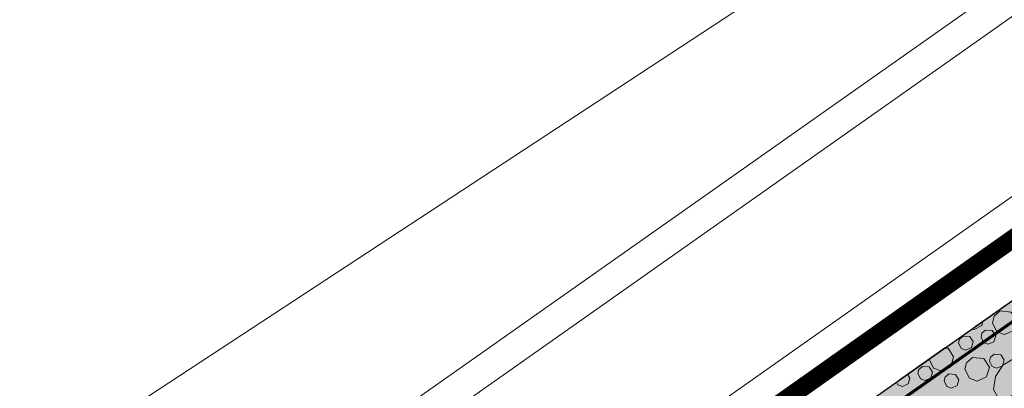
# Model space of a CAD drawing. Header units: metres. Extents: x 148316 to 148653, y 486436 to 486744.
# Tile 20 of 87: x 148448 to 148480, y 486629 to 486641. Entities that reach past the tile are written whole.
import ezdxf

# ---------------------------------------------------------------- set-up
doc = ezdxf.new("R2010")
doc.units = ezdxf.units.M
doc.header["$MEASUREMENT"] = 0
doc.linetypes.add('3-3 (0.10)', pattern=[6, -3, 3])
doc.linetypes.add('DGN Style 2', pattern=[3.0576, 1.83456, -1.22304])
for name, color, linetype, lineweight in [('BWR-nieuw-belijning-3-3 streep dik 100', 51, '3-3 (0.10)', 0), ('BWR-nieuw-raster-betongranulaat 20%', 254, 'Continuous', 30), ('BWR-verw-situatie', 214, 'DGN Style 2', 13), ('TOP-L-topo objecten vlak', 7, 'Continuous', 0), ('WVB-alg-werkgrens', 6, 'Continuous', 53), ('WVB-pen-dik 013', 1, 'Continuous', 0)]:
    doc.layers.add(name, color=color, linetype=linetype, lineweight=lineweight)

msp = doc.modelspace()

# ---------------------------------------------------------------- hatches: boundary and pattern name
at = {"layer": 'BWR-nieuw-raster-betongranulaat 20%'}
msp.add_hatch(color=256, dxfattribs=at).paths.add_polyline_path([(148510.658, 486653.458, 0.049945), (148498.597, 486643.032), (148480.64, 486624.068), (148472.875, 486618.584), (148459.92, 486609.674), (148459.269, 486609.226), (148438.974, 486594.902, -0.071191), (148435.616, 486595.437, 0.101899), (148429.192, 486596.062), (148430.057, 486596.668), (148455.466, 486614.469), (148459.938, 486617.661), (148471.597, 486625.981)])

# ---------------------------------------------------------------- linework, layer by layer
at = {"layer": 'BWR-nieuw-belijning-3-3 streep dik 100', "color": 7, "const_width": 0.1, "flags": 128}
msp.add_lwpolyline([(148415.292, 486585.691), (148533.598, 486668.881)], dxfattribs=at)
at = {"layer": 'BWR-nieuw-raster-betongranulaat 20%', "flags": 128}
msp.add_lwpolyline([(148510.658, 486653.458, 0.049945), (148498.597, 486643.032), (148480.64, 486624.068), (148472.875, 486618.584), (148459.92, 486609.674), (148459.269, 486609.226), (148438.974, 486594.902, -0.071191), (148435.616, 486595.437, 0.101899), (148429.192, 486596.062), (148430.057, 486596.668), (148455.466, 486614.469), (148459.938, 486617.661), (148471.597, 486625.981)], format="xyb", close=True, dxfattribs=at)
at = {"layer": 'BWR-verw-situatie', "flags": 128}
msp.add_lwpolyline([(148510.658, 486653.458), (148471.597, 486625.981), (148459.938, 486617.661), (148455.466, 486614.469), (148430.057, 486596.668)], dxfattribs=at)
at = {"layer": 'TOP-L-topo objecten vlak', "color": 7, "linetype": 'Continuous', "lineweight": 0}
for p, q in [((148420.818, 486600.786), (148544.181, 486687.614)), ((148421.29, 486599.895), (148544.761, 486686.799)), ((148424.723, 486596.403), (148547.563, 486682.862)), ((148472.849, 486642.684), (148436.257, 486618.701))]:
    msp.add_line(p, q, dxfattribs=at)
at = {"layer": 'WVB-alg-werkgrens', "const_width": 0.6, "flags": 128}
msp.add_lwpolyline([(148548.149, 486682.039), (148429.135, 486597.978), (148424.723, 486596.403), (148422.293, 486596.275), (148409.921, 486585.871), (148409.991, 486591.673), (148399.824, 486591.795), (148399.666, 486578.585), (148362.388, 486546.945), (148366.864, 486540.289), (148385.843, 486553.051), (148390.082, 486545.198), (148397.936, 486549.438), (148405.482, 486505.39), (148415.064, 486470.684), (148423.293, 486449.926), (148506.104, 486508.865)], dxfattribs=at)
at = {"layer": 'WVB-pen-dik 013', "flags": 128}
for points in [[(148479.946, 486631.794), (148480.31, 486631.758), (148480.494, 486631.477), (148480.4, 486631.155), (148480.089, 486631.017), (148479.837, 486631.111), (148479.692, 486631.409), (148479.747, 486631.619), (148479.946, 486631.794)], [(148479.377, 486631.454), (148479.344, 486631.321), (148479.089, 486631.184), (148479.009, 486631.195)], [(148479.471, 486631.166), (148479.691, 486631.149), (148479.801, 486630.978), (148479.744, 486630.784), (148479.556, 486630.702), (148479.404, 486630.759), (148479.319, 486630.938), (148479.35, 486631.065), (148479.471, 486631.166)], [(148478.729, 486630.971), (148478.949, 486630.95), (148479.059, 486630.783), (148479.003, 486630.59), (148478.814, 486630.507), (148478.662, 486630.561), (148478.578, 486630.743), (148478.61, 486630.868), (148478.729, 486630.971)], [(148478.131, 486630.577), (148478.235, 486630.567), (148478.419, 486630.286), (148478.325, 486629.964), (148478.015, 486629.826), (148477.762, 486629.92), (148477.618, 486630.216)], [(148479.045, 486630.265), (148479.41, 486630.232), (148479.593, 486629.948), (148479.497, 486629.628), (148479.189, 486629.488), (148478.936, 486629.582), (148478.792, 486629.883), (148478.847, 486630.093), (148479.045, 486630.265)], [(148479.753, 486630.377), (148479.973, 486630.356), (148480.081, 486630.188), (148480.025, 486629.994), (148479.84, 486629.911), (148479.686, 486629.967), (148479.601, 486630.146), (148479.632, 486630.273), (148479.753, 486630.377)], [(148480.691, 486629.391), (148480.429, 486629.059), (148480.098, 486628.909), (148479.87, 486628.963), (148479.729, 486629.219), (148479.791, 486629.638), (148480.04, 486630.014), (148480.365, 486630.206), (148480.627, 486630.181), (148480.791, 486629.93), (148480.776, 486629.61), (148480.681, 486629.374)], [(148477.396, 486629.975), (148477.616, 486629.958), (148477.726, 486629.787), (148477.67, 486629.593), (148477.481, 486629.511), (148477.329, 486629.568), (148477.244, 486629.747), (148477.275, 486629.874), (148477.396, 486629.975)], [(148476.904, 486629.714), (148476.984, 486629.592), (148476.928, 486629.399), (148476.739, 486629.316), (148476.587, 486629.37), (148476.545, 486629.461)], [(148478.266, 486629.725), (148478.485, 486629.704), (148478.596, 486629.537), (148478.539, 486629.343), (148478.35, 486629.261), (148478.198, 486629.315), (148478.114, 486629.497), (148478.146, 486629.622), (148478.266, 486629.725)]]:
    msp.add_lwpolyline(points, dxfattribs=at)

doc.saveas('drawing.dxf')
